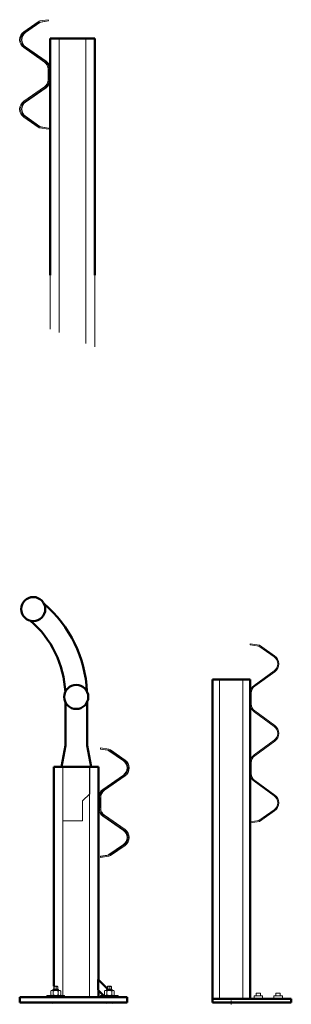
# Model space of a CAD drawing. Header units: metres. Extents: x -699 to 2316, y -1199 to 781.
# Tile 212 of 256: x -32.927 to -32.169, y 8.472 to 11.218. Entities that reach past the tile are written whole.
import ezdxf

# ---------------------------------------------------------------- set-up
doc = ezdxf.new("R2010")
doc.units = ezdxf.units.M
doc.layers.add('N-WE-BV-GELEIDECONSTRUCTIE-GD', color=210, linetype='Continuous', lineweight=50)

# ---------------------------------------------------------------- blocks, each defined once
blk = doc.blocks.new('Easy-Rail 3n 1Z KW')
at = {"layer": 'N-WE-BV-GELEIDECONSTRUCTIE-GD'}
for p, q in [((-0.0525, 0), (-0.0525, 0.9)), ((-0.0525, 0.9), (0.0525, 0.9)), ((0.0525, 0.9), (0.0525, 0.01)), ((0.1675, 0.01), (0.1675, 0))]:
    blk.add_line(p, q, dxfattribs=at)
at = {"layer": 'N-WE-BV-GELEIDECONSTRUCTIE-GD', "color": 8, "lineweight": 13}
for p, q in [((-0.0325, 0.01), (-0.0325, 0.9)), ((0.0325, 0.9), (0.0325, 0.01)), ((-0.0053, 0), (0.0053, 0)), ((0, -0.0053), (0, 0.0053))]:
    blk.add_line(p, q, dxfattribs=at)
for points in [[(0.1325, 0.7501, 0.239861), (0.1214, 0.7719), (0.0654, 0.8127, -0.239861), (0.0555, 0.8321), (0.0555, 0.8621, -0.239861), (0.0654, 0.8815), (0.1214, 0.9222, 0.514108), (0.121, 0.9662), (0.0785, 0.9961), (0.053, 1), (0.0525, 0.997), (0.0773, 0.9932), (0.1193, 0.9637, -0.514108), (0.1196, 0.9247), (0.0636, 0.8839, 0.239861), (0.0525, 0.8621), (0.0525, 0.8321, 0.239861), (0.0636, 0.8102), (0.1196, 0.7695, -0.239861), (0.1295, 0.7501, -0.239861)], [(0.1295, 0.7501, -0.235139), (0.1196, 0.7311), (0.0636, 0.6903, 0.239861), (0.0525, 0.6685), (0.0525, 0.6385, 0.239861), (0.0636, 0.6167), (0.1196, 0.5759, -0.514108), (0.1193, 0.5369), (0.0773, 0.5074), (0.0525, 0.5035), (0.053, 0.5006), (0.0785, 0.5045), (0.121, 0.5344, 0.514108), (0.1214, 0.5783), (0.0654, 0.6191, -0.239861), (0.0555, 0.6385), (0.0555, 0.6685, -0.239861), (0.0654, 0.6879), (0.1214, 0.7287, 0.235663), (0.1325, 0.7501, 0.235663)]]:
    blk.add_lwpolyline(points, format="xyb", dxfattribs=at)
at = {"layer": 'N-WE-BV-GELEIDECONSTRUCTIE-GD', "flags": 128}
for points in [[(-0.0525, 0.01), (0.1675, 0.01)], [(-0.0525, 0), (0.1675, 0)]]:
    blk.add_lwpolyline(points, dxfattribs=at)
at = {"layer": 'N-WE-BV-GELEIDECONSTRUCTIE-GD', "color": 8, "lineweight": 13}
for points in [[(0.0635, 0.01), (0.0875, 0.01), (0.0875, 0.018), (0.0635, 0.018)], [(0.0695, 0.018), (0.0815, 0.018), (0.0815, 0.026), (0.0695, 0.026)], [(0.1185, 0.01), (0.1425, 0.01), (0.1425, 0.018), (0.1185, 0.018)], [(0.1245, 0.018), (0.1365, 0.018), (0.1365, 0.026), (0.1245, 0.026)]]:
    blk.add_lwpolyline(points, close=True, dxfattribs=at)
blk = doc.blocks.new('Eco-Safe 1.33m KW')
at = {"layer": 'N-WE-BV-GELEIDECONSTRUCTIE-GD', "color": 8, "lineweight": 13}
for p, q in [((0.0673, 0.7095), (0.0672, 0.7091)), ((0.0875, 0.706), (0.0672, 0.7091)), ((0.0673, 0.7095), (0.0678, 0.7125)), ((0.0905, 0.706), (0.0673, 0.7095)), ((0.0678, 0.7125), (0.091, 0.7089)), ((0.1314, 0.6764), (0.0913, 0.7045)), ((0.1344, 0.6764), (0.0943, 0.7045)), ((0.096, 0.7069), (0.1361, 0.6788)), ((-0.0374, 0.6596), (-0.0374, 0.022)), ((0.0374, 0.6596), (0.0374, 0.019)), ((0.0739, 0.5968), (0.1314, 0.6371)), ((0.0769, 0.5968), (0.1344, 0.6371)), ((0.1361, 0.6347), (0.0786, 0.5944)), ((0.0654, 0.5448), (0.0654, 0.5748)), ((0.0684, 0.5748), (0.0684, 0.5448)), ((0.1314, 0.4825), (0.0739, 0.5227)), ((0.1344, 0.4825), (0.0769, 0.5227)), ((0.0786, 0.5252), (0.1361, 0.4849)), ((0.0913, 0.4151), (0.1314, 0.4432)), ((0.0943, 0.4151), (0.1344, 0.4432)), ((0.1361, 0.4408), (0.096, 0.4127)), ((0.0672, 0.4105), (0.0875, 0.4136)), ((0.0673, 0.41), (0.0905, 0.4136)), ((0.0673, 0.41), (0.0672, 0.4105)), ((0.0678, 0.4071), (0.0673, 0.41)), ((0.091, 0.4106), (0.0678, 0.4071)), ((-0.0686, 0.0367), (-0.0712, 0.0352)), ((-0.0712, 0.0235), (-0.0712, 0.0352)), ((-0.0461, 0.0367), (-0.0686, 0.0367)), ((-0.0631, 0.0399), (-0.0653, 0.0377)), ((-0.0493, 0.0377), (-0.0653, 0.0377)), ((-0.0653, 0.0367), (-0.0653, 0.0377)), ((-0.0642, 0.0235), (-0.0642, 0.0352)), ((-0.0631, 0.0399), (-0.0516, 0.0399)), ((-0.0629, 0.0399), (-0.0629, 0.0466)), ((-0.0614, 0.0399), (-0.0614, 0.0466)), ((-0.0536, 0.0486), (-0.0611, 0.0486)), ((-0.0559, 0.0399), (-0.0559, 0.0466)), ((-0.0518, 0.0399), (-0.0518, 0.0466)), ((-0.0516, 0.0399), (-0.0493, 0.0377)), ((-0.0504, 0.0235), (-0.0504, 0.0352)), ((-0.0493, 0.0367), (-0.0493, 0.0377)), ((-0.0461, 0.0367), (-0.0435, 0.0352)), ((-0.0435, 0.0235), (-0.0435, 0.0352)), ((0.0812, 0.0367), (0.0786, 0.0352)), ((0.0786, 0.0235), (0.0786, 0.0352)), ((0.1036, 0.0367), (0.0812, 0.0367)), ((0.0866, 0.0399), (0.0844, 0.0377)), ((0.1004, 0.0377), (0.0844, 0.0377)), ((0.0844, 0.0367), (0.0844, 0.0377)), ((0.0855, 0.0235), (0.0855, 0.0352)), ((0.0866, 0.0399), (0.0982, 0.0399)), ((0.0868, 0.0399), (0.0868, 0.0466)), ((0.0883, 0.0399), (0.0883, 0.0466)), ((0.0962, 0.0486), (0.0886, 0.0486)), ((0.0938, 0.0399), (0.0938, 0.0466)), ((0.0979, 0.0399), (0.0979, 0.0466)), ((0.0982, 0.0399), (0.1004, 0.0377)), ((0.0993, 0.0235), (0.0993, 0.0352)), ((0.1004, 0.0367), (0.1004, 0.0377)), ((0.1036, 0.0367), (0.1062, 0.0352)), ((0.1062, 0.0235), (0.1062, 0.0352)), ((-0.0823, 0.022), (-0.0324, 0.022)), ((-0.0823, 0.018), (-0.0823, 0.022)), ((-0.0686, 0.022), (-0.0712, 0.0235)), ((-0.0653, 0.0006), (-0.0653, 0.003)), ((-0.0653, 0.0006), (-0.0493, 0.0006)), ((-0.0647, 0), (-0.0653, 0.0006)), ((-0.05, 0), (-0.0493, 0.0006)), ((-0.0493, 0.0006), (-0.0493, 0.003)), ((-0.0461, 0.022), (-0.0435, 0.0235)), ((-0.0324, 0.018), (-0.0324, 0.022)), ((0.0674, 0.022), (0.1173, 0.022)), ((0.0674, 0.018), (0.0674, 0.022)), ((0.0812, 0.022), (0.0786, 0.0235)), ((0.0844, 0.0006), (0.0844, 0.003)), ((0.0844, 0.0006), (0.1004, 0.0006)), ((0.0851, 0), (0.0844, 0.0006)), ((0.0997, 0), (0.1004, 0.0006)), ((0.1004, 0.0006), (0.1004, 0.003)), ((0.1036, 0.022), (0.1062, 0.0235)), ((0.1079, 0.022), (0.1062, 0.0235)), ((0.1173, 0.018), (0.1173, 0.022))]:
    blk.add_line(p, q, dxfattribs=at)
at = {"layer": 'N-WE-BV-GELEIDECONSTRUCTIE-GD'}
for p, q in [((-0.0624, 0.6596), (-0.0624, 0.0481)), ((-0.0524, 0.6596), (-0.0624, 0.6596)), ((-0.0524, 0.6596), (-0.0374, 0.6596)), ((-0.0374, 0.6596), (0.0374, 0.6596)), ((0.0374, 0.6596), (0.0524, 0.6596)), ((0.0624, 0.6596), (0.0524, 0.6596)), ((0.0624, 0.6596), (0.0624, 0.5748)), ((0.0624, 0.5448), (0.0624, 0.5748)), ((0.0624, 0.5448), (0.0624, 0.0658)), ((0.061, 0.0671), (0.061, 0.0372)), ((0.0868, 0.0413), (0.061, 0.0671)), ((0.061, 0.0372), (0.0763, 0.022)), ((0.0624, 0.0358), (0.0624, 0.018)), ((-0.1571, 0.018), (0.1423, 0.018)), ((-0.1571, 0.003), (-0.1571, 0.018)), ((0.1423, 0.003), (-0.1571, 0.003)), ((0.1423, 0.018), (0.1423, 0.003))]:
    blk.add_line(p, q, dxfattribs=at)
at = {"layer": 'N-WE-BV-GELEIDECONSTRUCTIE-GD', "color": 8, "lineweight": 13}
for centre, radius, start, end in [((0.0861, 0.6971), 0.00898, 55, 81.2538), ((0.0891, 0.6971), 0.00898, 55, 81.2538), ((0.0891, 0.6971), 0.012, 55, 81.2538), ((0.1177, 0.6567), 0.024, 305, 55), ((0.1207, 0.6567), 0.024, 305, 55), ((0.1207, 0.6567), 0.027, 305, 55), ((0.0893, 0.5748), 0.027, 125, 180), ((0.0923, 0.5748), 0.027, 125, 180), ((0.0923, 0.5748), 0.024, 125, 180), ((0.0893, 0.5448), 0.027, 180, 235), ((0.0923, 0.5448), 0.027, 180, 235), ((0.0923, 0.5448), 0.024, 180, 235), ((0.1177, 0.4628), 0.024, 305, 55), ((0.1207, 0.4628), 0.024, 305, 55), ((0.1207, 0.4628), 0.027, 305, 55), ((0.0861, 0.4225), 0.00898, 278.7462, 305), ((0.0891, 0.4225), 0.00898, 278.7462, 305), ((0.0891, 0.4225), 0.012, 278.7462, 305), ((-0.0611, 0.0466), 0.002, 90, 134.0146), ((-0.0536, 0.0466), 0.002, 45.9854, 90), ((0.0886, 0.0466), 0.002, 90, 134.0146), ((0.0962, 0.0466), 0.002, 45.9854, 90)]:
    blk.add_arc(centre, radius, start, end, dxfattribs=at)
for points in [[(-0.0642, 0.0352), (-0.0677, 0.0372), (-0.0712, 0.0352)], [(-0.0504, 0.0352), (-0.0573, 0.0372), (-0.0642, 0.0352)], [(-0.0435, 0.0352), (-0.047, 0.0372), (-0.0504, 0.0352)], [(0.0855, 0.0352), (0.082, 0.0372), (0.0786, 0.0352)], [(0.0993, 0.0352), (0.0924, 0.0372), (0.0855, 0.0352)], [(0.1062, 0.0352), (0.1028, 0.0372), (0.0993, 0.0352)], [(-0.0712, 0.0235), (-0.0677, 0.0215), (-0.0642, 0.0235)], [(-0.0642, 0.0235), (-0.0573, 0.0215), (-0.0504, 0.0235)], [(-0.0504, 0.0235), (-0.047, 0.0215), (-0.0435, 0.0235)], [(0.0786, 0.0235), (0.082, 0.0215), (0.0855, 0.0235)], [(0.0855, 0.0235), (0.0924, 0.0215), (0.0993, 0.0235)], [(0.0993, 0.0235), (0.1028, 0.0215), (0.1062, 0.0235)]]:
    blk.add_rational_spline(points, [1, 1.15470053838, 1], degree=2, dxfattribs=at)
for points, knots in [([(-0.0614, 0.0466), (-0.0614, 0.0467), (-0.0615, 0.0468), (-0.0615, 0.0471), (-0.0615, 0.0472), (-0.0616, 0.0475), (-0.0616, 0.0476), (-0.0618, 0.0481), (-0.062, 0.0482), (-0.0622, 0.0482), (-0.0623, 0.0482), (-0.0625, 0.0481), (-0.0627, 0.0476), (-0.0628, 0.0475), (-0.0628, 0.0472), (-0.0629, 0.0471), (-0.0629, 0.0468), (-0.0629, 0.0467), (-0.0629, 0.0466)], [-0.3417552, -0.3417552, -0.3417552, -0.3417552, -0.3056951, -0.3056951, -0.2627872, -0.2627872, -0.2004937, -0.2004937, 0, 0, 0, 0.2004937, 0.2004937, 0.2627872, 0.2627872, 0.3056951, 0.3056951, 0.3417552, 0.3417552, 0.3417552, 0.3417552]), ([(-0.0559, 0.0466), (-0.0559, 0.0467), (-0.0559, 0.0468), (-0.056, 0.0471), (-0.0561, 0.0472), (-0.0563, 0.0475), (-0.0565, 0.0476), (-0.0573, 0.0481), (-0.058, 0.0482), (-0.0587, 0.0482), (-0.0593, 0.0482), (-0.0601, 0.0481), (-0.0608, 0.0476), (-0.061, 0.0475), (-0.0612, 0.0472), (-0.0613, 0.0471), (-0.0614, 0.0468), (-0.0614, 0.0467), (-0.0614, 0.0466)], [-0.3417552, -0.3417552, -0.3417552, -0.3417552, -0.3056951, -0.3056951, -0.2627872, -0.2627872, -0.2004937, -0.2004937, 0, 0, 0, 0.2004937, 0.2004937, 0.2627872, 0.2627872, 0.3056951, 0.3056951, 0.3417552, 0.3417552, 0.3417552, 0.3417552]), ([(-0.0518, 0.0466), (-0.0518, 0.0467), (-0.0518, 0.0468), (-0.0519, 0.0471), (-0.0519, 0.0472), (-0.0521, 0.0475), (-0.0522, 0.0476), (-0.0528, 0.0481), (-0.0534, 0.0482), (-0.0538, 0.0482), (-0.0543, 0.0482), (-0.0549, 0.0481), (-0.0554, 0.0476), (-0.0556, 0.0475), (-0.0557, 0.0472), (-0.0558, 0.0471), (-0.0559, 0.0468), (-0.0559, 0.0467), (-0.0559, 0.0466)], [-0.3417552, -0.3417552, -0.3417552, -0.3417552, -0.3056951, -0.3056951, -0.2627872, -0.2627872, -0.2004937, -0.2004937, 0, 0, 0, 0.2004937, 0.2004937, 0.2627872, 0.2627872, 0.3056951, 0.3056951, 0.3417552, 0.3417552, 0.3417552, 0.3417552]), ([(-0.0522, 0.048), (-0.0521, 0.048), (-0.052, 0.0479), (-0.0519, 0.0476), (-0.0519, 0.0475), (-0.0518, 0.0472), (-0.0518, 0.0471), (-0.0518, 0.0468), (-0.0518, 0.0467), (-0.0518, 0.0466)], [0.1221857, 0.1221857, 0.1221857, 0.1221857, 0.2004937, 0.2004937, 0.2627872, 0.2627872, 0.3056951, 0.3056951, 0.3417552, 0.3417552, 0.3417552, 0.3417552]), ([(0.0883, 0.0466), (0.0883, 0.0467), (0.0883, 0.0468), (0.0883, 0.0471), (0.0882, 0.0472), (0.0882, 0.0475), (0.0881, 0.0476), (0.0879, 0.0481), (0.0877, 0.0482), (0.0876, 0.0482), (0.0874, 0.0482), (0.0872, 0.0481), (0.087, 0.0476), (0.087, 0.0475), (0.0869, 0.0472), (0.0869, 0.0471), (0.0869, 0.0468), (0.0868, 0.0467), (0.0868, 0.0466)], [-0.3417552, -0.3417552, -0.3417552, -0.3417552, -0.3056951, -0.3056951, -0.2627872, -0.2627872, -0.2004937, -0.2004937, 0, 0, 0, 0.2004937, 0.2004937, 0.2627872, 0.2627872, 0.3056951, 0.3056951, 0.3417552, 0.3417552, 0.3417552, 0.3417552]), ([(0.0938, 0.0466), (0.0938, 0.0467), (0.0938, 0.0468), (0.0937, 0.0471), (0.0936, 0.0472), (0.0934, 0.0475), (0.0932, 0.0476), (0.0925, 0.0481), (0.0917, 0.0482), (0.0911, 0.0482), (0.0904, 0.0482), (0.0897, 0.0481), (0.0889, 0.0476), (0.0887, 0.0475), (0.0885, 0.0472), (0.0884, 0.0471), (0.0883, 0.0468), (0.0883, 0.0467), (0.0883, 0.0466)], [-0.3417552, -0.3417552, -0.3417552, -0.3417552, -0.3056951, -0.3056951, -0.2627872, -0.2627872, -0.2004937, -0.2004937, 0, 0, 0, 0.2004937, 0.2004937, 0.2627872, 0.2627872, 0.3056951, 0.3056951, 0.3417552, 0.3417552, 0.3417552, 0.3417552]), ([(0.0979, 0.0466), (0.0979, 0.0467), (0.0979, 0.0468), (0.0979, 0.0471), (0.0978, 0.0472), (0.0976, 0.0475), (0.0975, 0.0476), (0.0969, 0.0481), (0.0964, 0.0482), (0.0959, 0.0482), (0.0954, 0.0482), (0.0948, 0.0481), (0.0943, 0.0476), (0.0942, 0.0475), (0.094, 0.0472), (0.0939, 0.0471), (0.0939, 0.0468), (0.0938, 0.0467), (0.0938, 0.0466)], [-0.3417552, -0.3417552, -0.3417552, -0.3417552, -0.3056951, -0.3056951, -0.2627872, -0.2627872, -0.2004937, -0.2004937, 0, 0, 0, 0.2004937, 0.2004937, 0.2627872, 0.2627872, 0.3056951, 0.3056951, 0.3417552, 0.3417552, 0.3417552, 0.3417552]), ([(0.0975, 0.048), (0.0976, 0.048), (0.0977, 0.0479), (0.0978, 0.0476), (0.0978, 0.0475), (0.0979, 0.0472), (0.0979, 0.0471), (0.0979, 0.0468), (0.0979, 0.0467), (0.0979, 0.0466)], [0.1221857, 0.1221857, 0.1221857, 0.1221857, 0.2004937, 0.2004937, 0.2627872, 0.2627872, 0.3056951, 0.3056951, 0.3417552, 0.3417552, 0.3417552, 0.3417552])]:
    blk.add_open_spline(points, degree=3, knots=knots, dxfattribs=at)
blk = doc.blocks.new('ESP leuning')
at = {"layer": 'N-WE-BV-GELEIDECONSTRUCTIE-GD'}
for p, q in [((-0.0302, 0.06), (-0.0302, 0.1804)), ((0.0302, 0.06), (0.0302, 0.1804)), ((-0.0302, 0.06), (-0.0412, 0)), ((0.0302, 0.06), (0.0412, 0)), ((0.0412, 0), (-0.0412, 0))]:
    blk.add_line(p, q, dxfattribs=at)
at = {"layer": 'N-WE-BV-GELEIDECONSTRUCTIE-GD', "color": 8, "lineweight": 13}
for p, q in [((-0.0375, 0), (-0.0375, -0.075)), ((0.0375, -0.15), (0.0375, 0)), ((-0.0175, -0.095), (-0.0375, -0.075)), ((-0.0175, -0.15), (-0.0175, -0.095)), ((-0.0175, -0.15), (0.0375, -0.15))]:
    blk.add_line(p, q, dxfattribs=at)
at = {"layer": 'N-WE-BV-GELEIDECONSTRUCTIE-GD'}
for centre in [(0.12, 0.44), (0, 0.195)]:
    blk.add_circle(centre, 0.0335, dxfattribs=at)
for radius, start, end in [(0.3403, 130.385, 177.4241), (0.28, 130.649, 177.1602)]:
    blk.add_arc((0.3101, 0.195), radius, start, end, dxfattribs=at)
blk = doc.blocks.new('Eco-Safe')
at = {"layer": 'N-WE-BV-GELEIDECONSTRUCTIE-GD', "color": 8, "lineweight": 13}
for p, q in [((0.0673, 0.7095), (0.0672, 0.7091)), ((0.0875, 0.706), (0.0672, 0.7091)), ((0.0673, 0.7095), (0.0678, 0.7125)), ((0.0905, 0.706), (0.0673, 0.7095)), ((0.0678, 0.7125), (0.091, 0.7089)), ((0.1314, 0.6764), (0.0913, 0.7045)), ((0.1344, 0.6764), (0.0943, 0.7045)), ((0.096, 0.7069), (0.1361, 0.6788)), ((-0.0374, 0.6596), (-0.0374, 0)), ((0.0374, 0.6596), (0.0374, 0)), ((0.0739, 0.5968), (0.1314, 0.6371)), ((0.0769, 0.5968), (0.1344, 0.6371)), ((0.1361, 0.6347), (0.0786, 0.5944)), ((0.0654, 0.5448), (0.0654, 0.5748)), ((0.0684, 0.5748), (0.0684, 0.5448)), ((0.1314, 0.4825), (0.0739, 0.5227)), ((0.1344, 0.4825), (0.0769, 0.5227)), ((0.0786, 0.5252), (0.1361, 0.4849)), ((0.0913, 0.4151), (0.1314, 0.4432)), ((0.0943, 0.4151), (0.1344, 0.4432)), ((0.1361, 0.4408), (0.096, 0.4127)), ((0.0672, 0.4105), (0.0875, 0.4136)), ((0.0673, 0.41), (0.0905, 0.4136)), ((0.0673, 0.41), (0.0672, 0.4105)), ((0.0678, 0.4071), (0.0673, 0.41)), ((0.091, 0.4106), (0.0678, 0.4071))]:
    blk.add_line(p, q, dxfattribs=at)
at = {"layer": 'N-WE-BV-GELEIDECONSTRUCTIE-GD'}
for p, q in [((-0.0624, 0.6596), (-0.0624, 0)), ((-0.0524, 0.6596), (-0.0624, 0.6596)), ((-0.0524, 0.6596), (-0.0374, 0.6596)), ((-0.0374, 0.6596), (0.0374, 0.6596)), ((0.0374, 0.6596), (0.0524, 0.6596)), ((0.0624, 0.6596), (0.0524, 0.6596)), ((0.0624, 0.6596), (0.0624, 0.5748)), ((0.0624, 0.5448), (0.0624, 0.5748)), ((0.0624, 0.5448), (0.0624, 0))]:
    blk.add_line(p, q, dxfattribs=at)
at = {"layer": 'N-WE-BV-GELEIDECONSTRUCTIE-GD', "color": 252, "lineweight": 9}
for p, q in [((-0.0624, 0), (-0.0624, -0.2)), ((-0.0374, 0), (-0.0374, -0.19)), ((0.0374, 0), (0.0374, -0.16)), ((0.0624, 0), (0.0624, -0.15))]:
    blk.add_line(p, q, dxfattribs=at)
at = {"layer": 'N-WE-BV-GELEIDECONSTRUCTIE-GD', "color": 8, "lineweight": 13}
for centre, radius, start, end in [((0.0861, 0.6971), 0.00898, 55, 81.2538), ((0.0891, 0.6971), 0.00898, 55, 81.2538), ((0.0891, 0.6971), 0.012, 55, 81.2538), ((0.1177, 0.6567), 0.024, 305, 55), ((0.1207, 0.6567), 0.024, 305, 55), ((0.1207, 0.6567), 0.027, 305, 55), ((0.0893, 0.5748), 0.027, 125, 180), ((0.0923, 0.5748), 0.027, 125, 180), ((0.0923, 0.5748), 0.024, 125, 180), ((0.0893, 0.5448), 0.027, 180, 235), ((0.0923, 0.5448), 0.027, 180, 235), ((0.0923, 0.5448), 0.024, 180, 235), ((0.1177, 0.4628), 0.024, 305, 55), ((0.1207, 0.4628), 0.024, 305, 55), ((0.1207, 0.4628), 0.027, 305, 55), ((0.0861, 0.4225), 0.00898, 278.7462, 305), ((0.0891, 0.4225), 0.00898, 278.7462, 305), ((0.0891, 0.4225), 0.012, 278.7462, 305)]:
    blk.add_arc(centre, radius, start, end, dxfattribs=at)

msp = doc.modelspace()

# ---------------------------------------------------------------- block references
at = {"layer": 'N-WE-BV-GELEIDECONSTRUCTIE-GD', "xscale": -1}
for name, p in [('Eco-Safe', (-32.7798, 10.5052)), ('ESP leuning', (-32.7695, 9.1344))]:
    msp.add_blockref(name, p, dxfattribs=at)
at = {"layer": 'N-WE-BV-GELEIDECONSTRUCTIE-GD'}
for name, p in [('Easy-Rail 3n 1Z KW', (-32.3368, 8.4777)), ('Eco-Safe 1.33m KW', (-32.7695, 8.4747))]:
    msp.add_blockref(name, p, dxfattribs=at)

doc.saveas('drawing.dxf')
